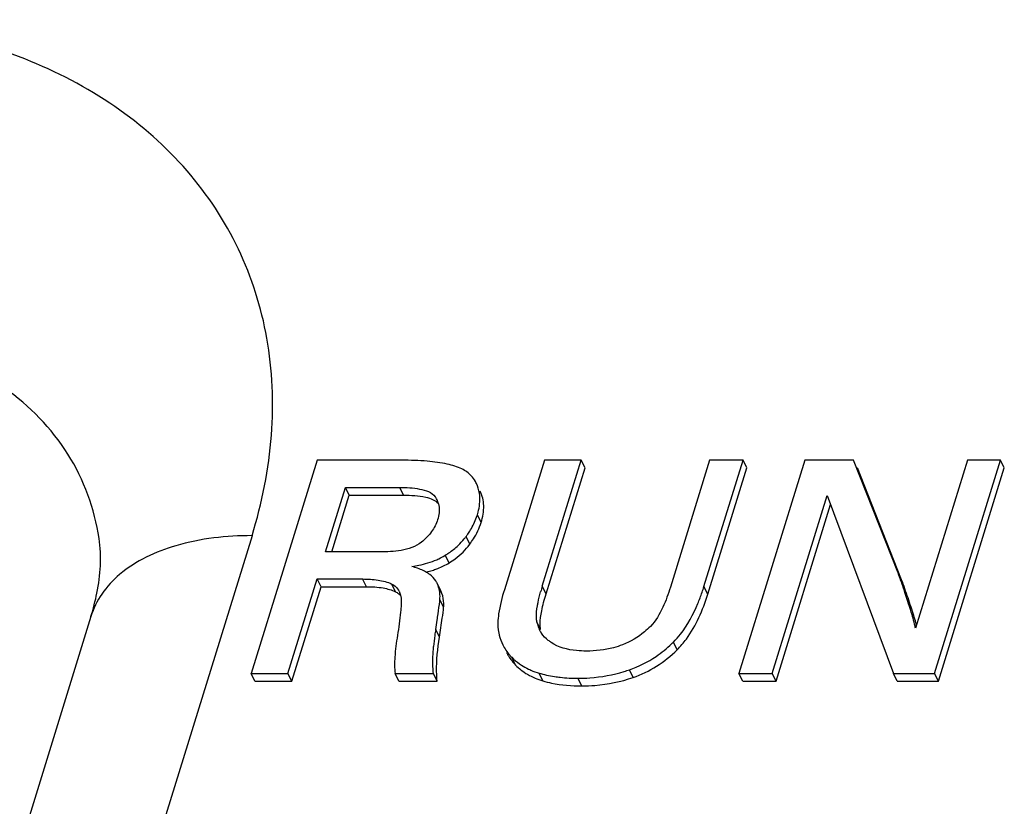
# Model space of a CAD drawing. Header units: millimetres. Extents: x 0 to 594, y 0 to 420.
# Tile 44 of 104: x 177 to 184, y 159 to 165. Entities that reach past the tile are written whole.
import ezdxf

# ---------------------------------------------------------------- set-up
doc = ezdxf.new("R2010")
doc.units = ezdxf.units.MM
doc.header["$LTSCALE"] = 32.67
doc.layers.get('0').update_dxf_attribs({"linetype": 'CONTINUOUS'})

msp = doc.modelspace()

# ---------------------------------------------------------------- linework, layer by layer
at = {"color": 7, "linetype": 'CONTINUOUS'}
for p, q in [((178.836, 161.60544), (178.3567, 160.05445)), ((179.45321, 161.60544), (178.836, 161.60544)), ((180.48825, 161.60544), (180.19754, 160.66469)), ((180.47318, 160.68954), (180.75621, 161.60544)), ((180.75621, 161.60544), (180.48825, 161.60544)), ((180.50063, 160.63359), (180.78367, 161.54949)), ((180.78367, 161.54949), (180.75621, 161.60544)), ((181.68965, 161.60544), (181.40462, 160.68306)), ((181.64852, 160.68738), (181.93222, 161.60544)), ((181.67597, 160.63143), (181.95968, 161.54949)), ((181.93222, 161.60544), (181.68965, 161.60544)), ((182.3818, 161.60544), (181.90251, 160.05445)), ((181.95968, 161.54949), (181.93222, 161.60544)), ((182.73612, 161.60544), (182.3818, 161.60544)), ((183.05662, 160.79322), (182.73612, 161.60544)), ((183.08408, 160.73728), (182.76358, 161.54949)), ((183.56289, 161.60544), (183.18539, 160.38387)), ((183.32489, 160.05445), (183.80418, 161.60544)), ((183.35235, 159.99851), (183.83164, 161.54949)), ((183.80418, 161.60544), (183.56289, 161.60544)), ((183.83164, 161.54949), (183.80418, 161.60544)), ((178.89803, 160.93903), (179.04288, 161.40779)), ((179.07034, 161.35184), (179.04288, 161.40779)), ((179.04288, 161.40779), (179.43785, 161.40779)), ((178.94277, 160.93903), (179.07034, 161.35184)), ((179.07034, 161.35184), (179.4653, 161.35184)), ((182.14507, 160.05445), (182.54493, 161.34838)), ((182.54493, 161.34838), (183.02644, 160.05445)), ((182.17253, 159.99851), (182.56937, 161.2827)), ((179.29299, 160.93903), (178.89803, 160.93903)), ((178.62467, 160.05445), (178.83728, 160.74246)), ((178.65212, 159.99851), (178.86474, 160.68651)), ((178.86474, 160.68651), (178.83728, 160.74246)), ((178.83728, 160.74246), (179.16748, 160.74246)), ((178.86474, 160.68651), (179.19493, 160.68651)), ((179.73642, 160.65572), (179.70897, 160.71167)), ((179.72754, 160.58161), (179.72881, 160.59449)), ((177.19252, 160.46991), (173.61962, 148.908)), ((178.38416, 159.99851), (178.3567, 160.05445)), ((178.3567, 160.05445), (178.62467, 160.05445)), ((178.65212, 159.99851), (178.62467, 160.05445)), ((179.43063, 159.99851), (179.40317, 160.05445)), ((179.40317, 160.05445), (179.6813, 160.05445)), ((179.70875, 159.99851), (179.6813, 160.05445)), ((181.92996, 159.99851), (181.90251, 160.05445)), ((181.90251, 160.05445), (182.14507, 160.05445)), ((182.17253, 159.99851), (182.14507, 160.05445)), ((183.0539, 159.99851), (183.02644, 160.05445)), ((183.02644, 160.05445), (183.32489, 160.05445)), ((183.35235, 159.99851), (183.32489, 160.05445)), ((178.38416, 159.99851), (178.65212, 159.99851)), ((179.43063, 159.99851), (179.70875, 159.99851)), ((181.92996, 159.99851), (182.17253, 159.99851)), ((183.0539, 159.99851), (183.35235, 159.99851))]:
    msp.add_line(p, q, dxfattribs=at)
at = {"color": 9, "linetype": 'CONTINUOUS'}
for p, q in [((179.4653, 161.35184), (179.43785, 161.40779)), ((180.02872, 161.15311), (180.00127, 161.20905)), ((178.36319, 161.05732), (174.79032, 149.4955)), ((179.94613, 160.99451), (179.91868, 161.05045)), ((179.7957, 160.85933), (179.76824, 160.91527)), ((179.19493, 160.68651), (179.16748, 160.74246)), ((179.4071, 160.64979), (179.37965, 160.70574)), ((179.74379, 160.63791), (179.71633, 160.69386)), ((180.50063, 160.63359), (180.47318, 160.68954)), ((181.67597, 160.63143), (181.64852, 160.68738)), ((179.75626, 160.53854), (179.72881, 160.59449)), ((183.15385, 160.53724), (183.12639, 160.59318)), ((180.4609, 160.37527), (180.43344, 160.43121)), ((179.72561, 160.31918), (179.69815, 160.37513)), ((181.45392, 160.22842), (181.42647, 160.28437)), ((180.27849, 160.11705), (180.25104, 160.17299)), ((180.47716, 160.00224), (180.44971, 160.05818)), ((181.13347, 160.02659), (181.10601, 160.08253)), ((180.76012, 159.96502), (180.73266, 160.02097))]:
    msp.add_line(p, q, dxfattribs=at)
at = {"color": 7, "linetype": 'CONTINUOUS'}
for centre, radius, start, end in [((179.5638, 161.24728), 0.16091, 26.181238, 35.443804), ((179.57023, 161.25052), 0.15372, 14.599128, 26.151711), ((179.57477, 161.34091), 0.44641, 340.450344, 342.820639), ((179.54061, 161.32936), 0.46981, 320.974792, 323.582857), ((179.38592, 161.44361), 0.66212, 323.573801, 325.473591), ((179.52964, 161.33879), 0.48427, 313.278593, 320.924949), ((179.53702, 161.28883), 0.43933, 301.086761, 301.756663), ((179.534, 160.61742), 0.19896, 52.189856, 55.55042), ((181.85387, 160.31911), 1.29283, 20.875842, 21.513848), ((179.57431, 160.64555), 0.15001, 18.784405, 26.152117), ((179.46674, 160.60904), 0.26362, 16.190793, 18.769264), ((179.47372, 160.61107), 0.25634, 13.585058, 16.190052), ((181.97262, 160.22512), 1.56972, 162.790967, 164.331664), ((180.18577, 161.13909), 1.53091, 341.198185, 342.838754), ((179.32629, 160.60204), 0.11814, 26.071227, 30.390299), ((179.49852, 160.61487), 0.23119, 354.943441, 0.26975), ((179.60177, 160.58961), 0.15001, 18.784405, 26.152117), ((180.37655, 161.07245), 1.32883, 337.480465, 341.267094), ((176.84678, 158.55536), 6.602, 17.979001, 18.526325), ((176.30973, 158.37931), 7.16716, 17.731762, 17.992438), ((177.79883, 158.79347), 5.63178, 17.395007, 18.036932), ((169.51552, 161.98505), 10.30911, 351.0156, 351.403205), ((180.63045, 160.46255), 0.19949, 189.037732, 194.382457), ((180.62815, 160.46199), 0.19712, 194.392491, 206.104298), ((181.35694, 160.10581), 1.68041, 172.272112, 175.041753), ((181.61682, 160.07159), 1.94253, 171.010344, 172.302719), ((180.62895, 160.4625), 0.19806, 206.133367, 207.471558), ((180.63311, 160.4647), 0.20277, 207.480438, 210.837856), ((180.64081, 160.46933), 0.21176, 210.846755, 214.964179), ((180.50033, 160.41843), 0.34979, 206.17547, 220.72335), ((180.7949, 160.91585), 0.8931, 309.164272, 313.83341), ((180.76953, 160.94278), 0.93009, 313.812257, 314.936176), ((180.51351, 160.42954), 0.36703, 220.695532, 224.345273), ((180.67511, 160.81491), 0.78958, 253.413335, 257.49135), ((180.69461, 160.90161), 0.87845, 257.474289, 261.375654), ((180.73849, 161.1513), 1.13019, 286.946887, 288.976803)]:
    msp.add_arc(centre, radius, start, end, dxfattribs=at)
at = {"color": 9, "linetype": 'CONTINUOUS'}
for points, knots in [([(178.36319, 161.05732), (178.43653, 161.29464), (178.53256, 161.77306), (178.50287, 162.48994), (178.2925, 163.15435), (177.9095, 163.73543), (177.37228, 164.20764), (176.7059, 164.55401), (175.93795, 164.76384), (175.39249, 164.80795), (175.11211, 164.80795)], [0, 0, 0, 0, 0.1266257, 0.2463384, 0.362, 0.4775013, 0.5967278, 0.7226899, 0.8570716, 1, 1, 1, 1]), ([(177.25144, 161.03737), (177.21866, 161.25245), (177.06285, 161.67969), (176.57309, 162.17772), (175.89628, 162.48132), (175.38636, 162.5425), (175.12088, 162.5425)], [0, 0, 0, 0, 0.2300331, 0.4647287, 0.7193184, 1, 1, 1, 1]), ([(178.3632, 161.05736), (178.17728, 161.05736), (177.83639, 161.02123), (177.51782, 160.87427), (177.40099, 160.77516)], [0, 0, 0, 0, 0.5482371, 1, 1, 1, 1]), ([(177.40099, 160.77516), (177.35217, 160.73375), (177.26617, 160.64144), (177.21036, 160.5277), (177.19252, 160.46991)], [0, 0, 0, 0, 0.5141692, 1, 1, 1, 1])]:
    msp.add_open_spline(points, degree=3, knots=knots, dxfattribs=at)
at = {"color": 7, "linetype": 'CONTINUOUS'}
for points, knots in [([(179.95697, 161.49311), (179.93872, 161.51417), (179.88213, 161.55074), (179.77213, 161.58294), (179.62516, 161.60219), (179.51468, 161.60544), (179.45321, 161.60544)], [0, 0, 0, 0, 0.1586643, 0.37138, 0.6500106, 1, 1, 1, 1]), ([(179.99429, 161.43719), (179.99186, 161.44215), (179.9813, 161.46196), (179.96806, 161.48032), (179.95697, 161.49311)], [0, 0, 0, 0, 0.2459057, 1, 1, 1, 1]), ([(179.43785, 161.40779), (179.48599, 161.40779), (179.55727, 161.40442), (179.64525, 161.38167), (179.68315, 161.35711), (179.6949, 161.34059)], [0, 0, 0, 0, 0.5297665, 0.7769391, 1, 1, 1, 1]), ([(180.01784, 161.28632), (180.02079, 161.31271), (180.02074, 161.36484), (180.00525, 161.41486), (179.99429, 161.43719)], [0, 0, 0, 0, 0.5163016, 1, 1, 1, 1]), ([(179.4653, 161.35184), (179.51894, 161.35184), (179.59242, 161.3486), (179.67624, 161.32287), (179.70518, 161.30407), (179.71524, 161.29332)], [0, 0, 0, 0, 0.6146892, 0.8313238, 1, 1, 1, 1]), ([(180.02872, 161.15311), (180.04094, 161.19265), (180.05544, 161.27046), (180.03766, 161.34881), (180.02175, 161.38125)], [0, 0, 0, 0, 0.5339252, 1, 1, 1, 1]), ([(180.00127, 161.20905), (180.00331, 161.21565), (180.01058, 161.24099), (180.01568, 161.26699), (180.01784, 161.28632)], [0, 0, 0, 0, 0.2619821, 1, 1, 1, 1]), ([(179.72412, 161.23943), (179.72392, 161.23398), (179.72218, 161.21162), (179.71713, 161.1896), (179.71213, 161.17341)], [0, 0, 0, 0, 0.2435369, 1, 1, 1, 1]), ([(179.93142, 161.06833), (179.93825, 161.07827), (179.96344, 161.11718), (179.98398, 161.15921), (179.99545, 161.19153)], [0, 0, 0, 0, 0.2602164, 1, 1, 1, 1]), ([(179.71213, 161.17341), (179.70257, 161.14249), (179.67132, 161.08068), (179.62298, 161.03159), (179.59529, 161.00929)], [0, 0, 0, 0, 0.4765617, 1, 1, 1, 1]), ([(179.94613, 160.99451), (179.95547, 161.00717), (179.98928, 161.05643), (180.01573, 161.11105), (180.02872, 161.15311)], [0, 0, 0, 0, 0.2633904, 1, 1, 1, 1]), ([(177.19252, 160.46991), (177.20982, 160.52588), (177.25754, 160.71066), (177.27139, 160.9064), (177.25143, 161.03737)], [0, 0, 0, 0, 0.3066163, 1, 1, 1, 1]), ([(179.59529, 161.00929), (179.5537, 160.9758), (179.44793, 160.94426), (179.34423, 160.93903), (179.29299, 160.93903)], [0, 0, 0, 0, 0.5103044, 1, 1, 1, 1]), ([(179.76824, 160.91527), (179.77692, 160.92064), (179.80973, 160.94195), (179.84058, 160.96638), (179.86163, 160.98623)], [0, 0, 0, 0, 0.2605715, 1, 1, 1, 1]), ([(179.7957, 160.85933), (179.81097, 160.86878), (179.8671, 160.90651), (179.91663, 160.95453), (179.94613, 160.99451)], [0, 0, 0, 0, 0.2654918, 1, 1, 1, 1]), ([(179.70592, 160.88287), (179.71106, 160.8851), (179.73083, 160.89406), (179.75006, 160.90427), (179.76386, 160.91259)], [0, 0, 0, 0, 0.2577007, 1, 1, 1, 1]), ([(179.52571, 160.83319), (179.54242, 160.83575), (179.60382, 160.84682), (179.6642, 160.86472), (179.70592, 160.88287)], [0, 0, 0, 0, 0.2708867, 1, 1, 1, 1]), ([(179.62888, 160.7925), (179.62182, 160.79651), (179.58881, 160.81336), (179.55351, 160.82531), (179.52571, 160.83319)], [0, 0, 0, 0, 0.2194458, 1, 1, 1, 1]), ([(179.68256, 160.80759), (179.693, 160.81105), (179.73208, 160.82507), (179.76975, 160.84326), (179.7957, 160.85933)], [0, 0, 0, 0, 0.2649281, 1, 1, 1, 1]), ([(179.62885, 160.79219), (179.63349, 160.79333), (179.65153, 160.79795), (179.66941, 160.80324), (179.68256, 160.80759)], [0, 0, 0, 0, 0.2561587, 1, 1, 1, 1]), ([(179.70897, 160.71167), (179.70603, 160.71766), (179.69226, 160.74161), (179.67247, 160.76178), (179.65597, 160.7746)], [0, 0, 0, 0, 0.2419657, 1, 1, 1, 1]), ([(183.10664, 160.65308), (183.10224, 160.6662), (183.08782, 160.70862), (183.07287, 160.75087), (183.06183, 160.7798)], [0, 0, 0, 0, 0.3088342, 1, 1, 1, 1]), ([(179.16748, 160.74246), (179.20485, 160.74246), (179.27699, 160.73848), (179.34824, 160.72072), (179.37965, 160.70574)], [0, 0, 0, 0, 0.517795, 1, 1, 1, 1]), ([(179.19493, 160.68651), (179.23562, 160.68651), (179.30791, 160.68226), (179.37867, 160.66335), (179.4071, 160.64979)], [0, 0, 0, 0, 0.5636547, 1, 1, 1, 1]), ([(179.37965, 160.70574), (179.38485, 160.70325), (179.40406, 160.69245), (179.41997, 160.67581), (179.4282, 160.6618)], [0, 0, 0, 0, 0.2619454, 1, 1, 1, 1]), ([(181.40462, 160.68306), (181.38931, 160.63351), (181.35288, 160.53278), (181.29779, 160.43786), (181.25935, 160.39792)], [0, 0, 0, 0, 0.4833301, 1, 1, 1, 1]), ([(183.15385, 160.53724), (183.14656, 160.55968), (183.12436, 160.62672), (183.10134, 160.69354), (183.08408, 160.73728)], [0, 0, 0, 0, 0.3341438, 1, 1, 1, 1]), ([(179.4071, 160.64979), (179.41054, 160.64815), (179.42359, 160.64122), (179.43533, 160.63176), (179.44266, 160.62362)], [0, 0, 0, 0, 0.2582684, 1, 1, 1, 1]), ([(179.75626, 160.53854), (179.75702, 160.54708), (179.75813, 160.58063), (179.75181, 160.61428), (179.74379, 160.63791)], [0, 0, 0, 0, 0.255694, 1, 1, 1, 1]), ([(180.19754, 160.66469), (180.17979, 160.60725), (180.15361, 160.50723), (180.14706, 160.40166), (180.15515, 160.35903)], [0, 0, 0, 0, 0.5808481, 1, 1, 1, 1]), ([(180.43769, 160.54621), (180.43912, 160.55479), (180.44558, 160.58937), (180.4541, 160.62355), (180.46123, 160.64905)], [0, 0, 0, 0, 0.2470645, 1, 1, 1, 1]), ([(180.45809, 160.41374), (180.45806, 160.44621), (180.46846, 160.52088), (180.48812, 160.59311), (180.50063, 160.63359)], [0, 0, 0, 0, 0.4338383, 1, 1, 1, 1]), ([(181.45392, 160.22842), (181.47803, 160.25247), (181.57805, 160.37078), (181.64047, 160.51656), (181.67597, 160.63143)], [0, 0, 0, 0, 0.2207091, 1, 1, 1, 1]), ([(179.44724, 160.55658), (179.44603, 160.53804), (179.44012, 160.46324), (179.43021, 160.38877), (179.42073, 160.33311)], [0, 0, 0, 0, 0.2475899, 1, 1, 1, 1]), ([(179.70881, 160.44405), (179.71102, 160.4587), (179.71776, 160.50448), (179.7242, 160.55033), (179.72754, 160.58161)], [0, 0, 0, 0, 0.3201902, 1, 1, 1, 1]), ([(179.72561, 160.31918), (179.73289, 160.36529), (179.74388, 160.43829), (179.75386, 160.51149), (179.75626, 160.53854)], [0, 0, 0, 0, 0.6321458, 1, 1, 1, 1]), ([(180.43344, 160.43121), (180.43197, 160.44046), (180.42866, 160.47888), (180.43292, 160.5175), (180.43769, 160.54621)], [0, 0, 0, 0, 0.2433966, 1, 1, 1, 1]), ([(181.42647, 160.28437), (181.44438, 160.30224), (181.51786, 160.38536), (181.57131, 160.48464), (181.60406, 160.56351)], [0, 0, 0, 0, 0.2285753, 1, 1, 1, 1]), ([(183.16813, 160.45759), (183.16597, 160.46532), (183.15593, 160.50033), (183.14504, 160.5351), (183.1364, 160.56215)], [0, 0, 0, 0, 0.2203508, 1, 1, 1, 1]), ([(183.19336, 160.40955), (183.19188, 160.41475), (183.18535, 160.43735), (183.17846, 160.45984), (183.17305, 160.47713)], [0, 0, 0, 0, 0.2298499, 1, 1, 1, 1]), ([(180.4609, 160.37527), (180.46042, 160.37825), (180.4587, 160.39101), (180.4581, 160.4039), (180.45809, 160.41374)], [0, 0, 0, 0, 0.2350935, 1, 1, 1, 1]), ([(181.25935, 160.39792), (181.24554, 160.38356), (181.18599, 160.32804), (181.11393, 160.28621), (181.05668, 160.26399)], [0, 0, 0, 0, 0.2449116, 1, 1, 1, 1]), ([(183.18539, 160.38387), (183.18456, 160.38905), (183.17991, 160.41387), (183.17349, 160.43832), (183.16813, 160.45759)], [0, 0, 0, 0, 0.2076964, 1, 1, 1, 1]), ([(179.42073, 160.33311), (179.41178, 160.28055), (179.39923, 160.18807), (179.39813, 160.0941), (179.40317, 160.05445)], [0, 0, 0, 0, 0.5715821, 1, 1, 1, 1]), ([(180.15515, 160.35903), (180.15673, 160.35069), (180.16396, 160.31812), (180.17546, 160.28646), (180.18641, 160.26413)], [0, 0, 0, 0, 0.2544049, 1, 1, 1, 1]), ([(180.53711, 160.28089), (180.53026, 160.28557), (180.50421, 160.30475), (180.48107, 160.32824), (180.46728, 160.34798)], [0, 0, 0, 0, 0.2561104, 1, 1, 1, 1]), ([(179.6813, 160.05445), (179.67989, 160.07057), (179.67604, 160.13606), (179.67859, 160.20182), (179.68282, 160.25105)], [0, 0, 0, 0, 0.2466324, 1, 1, 1, 1]), ([(179.70875, 159.99851), (179.7067, 160.02194), (179.70183, 160.12912), (179.71255, 160.23653), (179.72561, 160.31918)], [0, 0, 0, 0, 0.2194078, 1, 1, 1, 1]), ([(180.79374, 160.21862), (180.76996, 160.21862), (180.68188, 160.22199), (180.59064, 160.24429), (180.53711, 160.28089)], [0, 0, 0, 0, 0.2683175, 1, 1, 1, 1]), ([(181.05668, 160.26399), (181.03522, 160.25566), (180.9501, 160.22828), (180.85998, 160.21862), (180.79374, 160.21862)], [0, 0, 0, 0, 0.257899, 1, 1, 1, 1]), ([(180.21387, 160.20818), (180.21793, 160.1999), (180.23569, 160.16704), (180.25885, 160.13715), (180.27849, 160.11705)], [0, 0, 0, 0, 0.2471807, 1, 1, 1, 1]), ([(181.10601, 160.08253), (181.17434, 160.10603), (181.2623, 160.14999), (181.3399, 160.20791), (181.35893, 160.2234)], [0, 0, 0, 0, 0.7464921, 1, 1, 1, 1]), ([(181.13347, 160.02659), (181.19276, 160.04698), (181.30865, 160.10224), (181.40835, 160.18296), (181.45392, 160.22842)], [0, 0, 0, 0, 0.4934474, 1, 1, 1, 1]), ([(180.27849, 160.11705), (180.30428, 160.09065), (180.36659, 160.04335), (180.43863, 160.01374), (180.47716, 160.00224)], [0, 0, 0, 0, 0.4785141, 1, 1, 1, 1]), ([(180.30656, 160.1259), (180.31166, 160.12231), (180.33281, 160.10813), (180.35521, 160.09583), (180.37257, 160.08758)], [0, 0, 0, 0, 0.244896, 1, 1, 1, 1]), ([(180.37257, 160.08758), (180.37862, 160.08471), (180.40374, 160.07341), (180.42975, 160.06414), (180.44971, 160.05818)], [0, 0, 0, 0, 0.243294, 1, 1, 1, 1]), ([(180.73266, 160.02097), (180.76138, 160.02097), (180.87453, 160.02491), (180.98713, 160.04557), (181.06792, 160.07019)], [0, 0, 0, 0, 0.2537411, 1, 1, 1, 1]), ([(180.47716, 160.00224), (180.49802, 159.99601), (180.59055, 159.97273), (180.68656, 159.96502), (180.76012, 159.96502)], [0, 0, 0, 0, 0.2283382, 1, 1, 1, 1]), ([(180.56288, 160.03309), (180.57617, 160.03106), (180.63247, 160.02369), (180.68934, 160.02097), (180.73266, 160.02097)], [0, 0, 0, 0, 0.2368584, 1, 1, 1, 1]), ([(180.76012, 159.96502), (180.79221, 159.96502), (180.91861, 159.96993), (181.04423, 159.9959), (181.13347, 160.02659)], [0, 0, 0, 0, 0.2537785, 1, 1, 1, 1])]:
    msp.add_open_spline(points, degree=3, knots=knots, dxfattribs=at)
for points in [[(179.71898, 161.28927), (179.72317, 161.2731), (179.72472, 161.25612), (179.72412, 161.23943)], [(179.64655, 160.78148), (179.64083, 160.78541), (179.63492, 160.78907), (179.62888, 160.7925)], [(179.43241, 160.65396), (179.43711, 160.64436), (179.44056, 160.63411), (179.44298, 160.6237)], [(179.44298, 160.6237), (179.44598, 160.6108), (179.44743, 160.5975), (179.44782, 160.58427)], [(179.7297, 160.61595), (179.72962, 160.63454), (179.72725, 160.65322), (179.72289, 160.67128)], [(179.44782, 160.58427), (179.44809, 160.57504), (179.44785, 160.56579), (179.44724, 160.55658)], [(180.25104, 160.17299), (180.268, 160.15563), (180.28671, 160.13986), (180.30656, 160.1259)]]:
    msp.add_open_spline(points, degree=3, dxfattribs=at)

doc.saveas('drawing.dxf')
